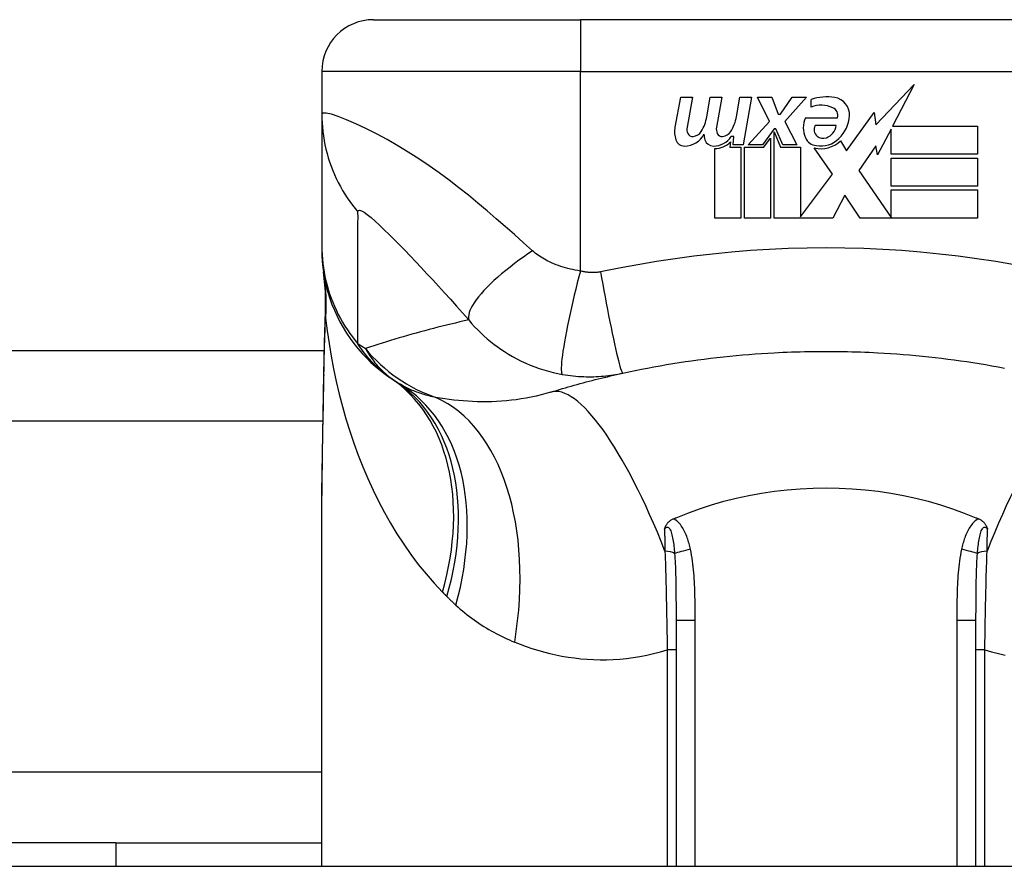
# Model space of a CAD drawing. Header units: inches. Extents: x 6 to 216, y 11 to 118.
# Tile 6 of 212: x 22.894 to 23.644, y 11.895 to 12.54. Entities that reach past the tile are written whole.
import ezdxf

# ---------------------------------------------------------------- set-up
doc = ezdxf.new("R2010")
doc.units = ezdxf.units.IN
doc.header["$MEASUREMENT"] = 0
doc.layers.add('Visible Edges(ANSI)', color=7, linetype='Continuous', lineweight=25)
doc.layers.add('Visible Tangent Edges(ANSI)', color=7, linetype='Continuous', lineweight=25)

msp = doc.modelspace()

# ---------------------------------------------------------------- linework, layer by layer
at = {"layer": 'Visible Edges(ANSI)'}
for p, q in [((23.16371, 12.54012), (23.32119, 12.54012)), ((23.69521, 12.54012), (23.32119, 12.54012)), ((23.12434, 12.50075), (23.12434, 12.46821)), ((23.54615, 12.46001), (23.57538, 12.49081)), ((23.57538, 12.49081), (23.55882, 12.45901)), ((23.39324, 12.45836), (23.39768, 12.48121)), ((23.39768, 12.48121), (23.40648, 12.48121)), ((23.40648, 12.48121), (23.40242, 12.45821)), ((23.41743, 12.46621), (23.42007, 12.48121)), ((23.42007, 12.48121), (23.42887, 12.48121)), ((23.42887, 12.48121), (23.42482, 12.45821)), ((23.44003, 12.46621), (23.44267, 12.48121)), ((23.44267, 12.48121), (23.45147, 12.48121)), ((23.45147, 12.48121), (23.44505, 12.44481)), ((23.45607, 12.48121), (23.46687, 12.48121)), ((23.46507, 12.46249), (23.45607, 12.48121)), ((23.46687, 12.48121), (23.47187, 12.46821)), ((23.47347, 12.46821), (23.48247, 12.48121)), ((23.49327, 12.48121), (23.47687, 12.46261)), ((23.48247, 12.48121), (23.49327, 12.48121)), ((23.49687, 12.47341), (23.49687, 12.47941)), ((23.12434, 12.46821), (23.12434, 12.36778)), ((23.47187, 12.46821), (23.47347, 12.46821)), ((23.49247, 12.46541), (23.51687, 12.46541)), ((23.52387, 12.44011), (23.54482, 12.46948)), ((23.54482, 12.46948), (23.54615, 12.46001)), ((23.44887, 12.44481), (23.46507, 12.46249)), ((23.47687, 12.46261), (23.48607, 12.44481)), ((23.51587, 12.45941), (23.49987, 12.45941)), ((23.55882, 12.45901), (23.62347, 12.45901)), ((23.62347, 12.45901), (23.62347, 12.43761)), ((23.43803, 12.45121), (23.4361, 12.45121)), ((23.43747, 12.44481), (23.43803, 12.45121)), ((23.46867, 12.45706), (23.45977, 12.44481)), ((23.47007, 12.45706), (23.46867, 12.45706)), ((23.46867, 12.45469), (23.47367, 12.44291)), ((23.46867, 12.38901), (23.46867, 12.45469)), ((23.47527, 12.44481), (23.47007, 12.45706)), ((23.55767, 12.45681), (23.54747, 12.43721)), ((23.55767, 12.43761), (23.55767, 12.45681)), ((23.43543, 12.44701), (23.43507, 12.44291)), ((23.43507, 12.44291), (23.44327, 12.44291)), ((23.44505, 12.44481), (23.43747, 12.44481)), ((23.44327, 12.44291), (23.44327, 12.38901)), ((23.44607, 12.44291), (23.46086, 12.44291)), ((23.44607, 12.38901), (23.44607, 12.44291)), ((23.45977, 12.44481), (23.44887, 12.44481)), ((23.46086, 12.44291), (23.46587, 12.44981)), ((23.46587, 12.44981), (23.46587, 12.38901)), ((23.47367, 12.44291), (23.48867, 12.44291)), ((23.48607, 12.44481), (23.47527, 12.44481)), ((23.48867, 12.44291), (23.48867, 12.38985)), ((23.51925, 12.44781), (23.52387, 12.44011)), ((23.54617, 12.44392), (23.53307, 12.42521)), ((23.54747, 12.43721), (23.54617, 12.44392)), ((23.42347, 12.38901), (23.42347, 12.44201)), ((23.51307, 12.42251), (23.49927, 12.44241)), ((23.62347, 12.43761), (23.55767, 12.43761)), ((23.55767, 12.43461), (23.62347, 12.43461)), ((23.55767, 12.41321), (23.55767, 12.43461)), ((23.62347, 12.43461), (23.62347, 12.41321)), ((23.48867, 12.38985), (23.51307, 12.42251)), ((23.53307, 12.42521), (23.55767, 12.38942)), ((23.62347, 12.41321), (23.55767, 12.41321)), ((23.52253, 12.40642), (23.51327, 12.38901)), ((23.53427, 12.38901), (23.52253, 12.40642)), ((23.55767, 12.41041), (23.62347, 12.41041)), ((23.55767, 12.38942), (23.55767, 12.41041)), ((23.62347, 12.41041), (23.62347, 12.38901)), ((23.44327, 12.38901), (23.42347, 12.38901)), ((23.46587, 12.38901), (23.44607, 12.38901)), ((23.51327, 12.38901), (23.46867, 12.38901)), ((23.62347, 12.38901), (23.53427, 12.38901)), ((23.12434, 12.36778), (23.12434, 12.36536)), ((8.41765, 12.28823), (23.12615, 12.28823)), ((23.12434, 11.89523), (23.12434, 12.15118)), ((23.39403, 12.08263), (23.39403, 11.89523)), ((23.62237, 11.89523), (23.62237, 12.08263)), ((22.9676, 11.91323), (22.84316, 11.91323)), ((22.9676, 11.91323), (22.9676, 11.89523)), ((22.9676, 11.91323), (23.12434, 11.91323)), ((5.7102, 11.89523), (41.3062, 11.89523))]:
    msp.add_line(p, q, dxfattribs=at)
at = {"layer": 'Visible Edges(ANSI)', "flags": 128}
for points in [[(23.12434, 12.36536), (23.12443, 12.36072), (23.12471, 12.35604), (23.12518, 12.35133), (23.12584, 12.34662), (23.12669, 12.3419), (23.12775, 12.33719), (23.129, 12.33251), (23.13045, 12.32786), (23.1321, 12.32326), (23.13394, 12.31873), (23.13597, 12.31426), (23.13818, 12.30988), (23.14058, 12.30559), (23.14315, 12.30141), (23.14589, 12.29735), (23.14878, 12.29342), (23.15183, 12.28962), (23.15501, 12.28596), (23.15832, 12.28246), (23.16176, 12.27911), (23.1653, 12.27593), (23.16894, 12.27291), (23.17267, 12.27007), (23.17647, 12.2674)], [(23.12714, 12.31786), (23.12709, 12.33304), (23.1256, 12.34816)], [(23.1258, 12.26976), (23.1263, 12.29406), (23.12714, 12.31786)], [(23.35346, 12.27089), (23.35818, 12.27191), (23.36291, 12.27289), (23.36766, 12.27385), (23.37242, 12.27477), (23.37718, 12.27566), (23.38195, 12.27652), (23.38673, 12.27735), (23.39152, 12.27814), (23.39631, 12.2789), (23.40111, 12.27963), (23.40592, 12.28032), (23.41073, 12.28099), (23.41555, 12.28162), (23.42037, 12.28221), (23.4252, 12.28278), (23.43003, 12.28331), (23.43487, 12.28381), (23.43971, 12.28428), (23.44456, 12.28472), (23.44941, 12.28512), (23.45426, 12.2855), (23.45912, 12.28584), (23.46398, 12.28615), (23.46884, 12.28642)], [(23.46884, 12.28642), (23.47212, 12.28659), (23.47539, 12.28674), (23.47867, 12.28688), (23.48195, 12.287), (23.48523, 12.28711), (23.48851, 12.28721), (23.49179, 12.28729), (23.49507, 12.28735), (23.49835, 12.2874), (23.50163, 12.28744), (23.50492, 12.28746), (23.5082, 12.28747), (23.51148, 12.28746), (23.51476, 12.28744), (23.51804, 12.2874), (23.52132, 12.28735), (23.52461, 12.28729), (23.52789, 12.28721), (23.53117, 12.28711), (23.53445, 12.287), (23.53773, 12.28688), (23.541, 12.28674), (23.54428, 12.28659), (23.54756, 12.28642)], [(23.54756, 12.28642), (23.55242, 12.28615), (23.55728, 12.28584), (23.56213, 12.2855), (23.56699, 12.28512), (23.57184, 12.28472), (23.57668, 12.28428), (23.58153, 12.28381), (23.58636, 12.28331), (23.5912, 12.28278), (23.59603, 12.28221), (23.60085, 12.28162), (23.60567, 12.28099), (23.61048, 12.28032), (23.61529, 12.27963), (23.62009, 12.2789), (23.62488, 12.27814), (23.62967, 12.27735), (23.63445, 12.27652), (23.63922, 12.27566), (23.64398, 12.27477)], [(23.2987, 12.25643), (23.3009, 12.25711), (23.30311, 12.25778), (23.30533, 12.25845), (23.30756, 12.25911), (23.30979, 12.25976), (23.31203, 12.26041), (23.31427, 12.26105), (23.31652, 12.26168), (23.31878, 12.26231), (23.32105, 12.26293), (23.32332, 12.26354), (23.32559, 12.26415), (23.32788, 12.26475), (23.33017, 12.26534), (23.33247, 12.26593), (23.33477, 12.26651), (23.33709, 12.26708), (23.3394, 12.26765), (23.34173, 12.2682), (23.34406, 12.26875), (23.3464, 12.2693), (23.34874, 12.26984), (23.3511, 12.27036), (23.35346, 12.27089)], [(23.12434, 12.15118), (23.12448, 12.1802), (23.12484, 12.2097), (23.12532, 12.23958), (23.1258, 12.26976)], [(23.39403, 12.16079), (23.40291, 12.16435), (23.41195, 12.16762), (23.42113, 12.1706), (23.43044, 12.17327), (23.43988, 12.17565), (23.44944, 12.17772), (23.45912, 12.17947), (23.46888, 12.18092), (23.47869, 12.18204), (23.48854, 12.18284), (23.49841, 12.18332), (23.50831, 12.18348), (23.51821, 12.18331), (23.52812, 12.18282), (23.538, 12.18201), (23.54779, 12.18088), (23.5575, 12.17944), (23.56711, 12.17769), (23.57662, 12.17563), (23.58602, 12.17326), (23.59531, 12.17059), (23.60446, 12.16762), (23.61349, 12.16435), (23.62237, 12.16079)], [(23.38527, 12.15207), (23.38539, 12.15246), (23.38551, 12.15284), (23.38565, 12.15321), (23.38579, 12.15359), (23.38595, 12.15396), (23.38612, 12.15434), (23.3863, 12.15471), (23.3865, 12.15509), (23.38672, 12.15546), (23.38696, 12.15582), (23.38722, 12.15619), (23.3875, 12.15655), (23.3878, 12.15691), (23.38813, 12.15726), (23.38848, 12.15761), (23.38884, 12.15794), (23.38922, 12.15825), (23.38961, 12.15855), (23.39002, 12.15883), (23.39044, 12.1591), (23.39087, 12.15935), (23.39132, 12.15959), (23.39177, 12.15982), (23.39223, 12.16002)], [(23.39223, 12.16002), (23.39231, 12.16006), (23.39238, 12.16009), (23.39246, 12.16012), (23.39253, 12.16015), (23.39261, 12.16018), (23.39268, 12.16022), (23.39276, 12.16025), (23.39283, 12.16028), (23.3929, 12.16031), (23.39298, 12.16034), (23.39305, 12.16038), (23.39313, 12.16041), (23.3932, 12.16044), (23.39328, 12.16047), (23.39335, 12.1605), (23.39343, 12.16053), (23.3935, 12.16057), (23.39358, 12.1606), (23.39365, 12.16063), (23.39373, 12.16066), (23.3938, 12.16069), (23.39388, 12.16072), (23.39395, 12.16076), (23.39403, 12.16079)], [(23.62237, 12.16079), (23.62245, 12.16076), (23.62252, 12.16072), (23.6226, 12.16069), (23.62267, 12.16066), (23.62275, 12.16063), (23.62282, 12.1606), (23.62289, 12.16057), (23.62297, 12.16053), (23.62304, 12.1605), (23.62312, 12.16047), (23.62319, 12.16044), (23.62327, 12.16041), (23.62334, 12.16038), (23.62342, 12.16034), (23.62349, 12.16031), (23.62357, 12.16028), (23.62364, 12.16025), (23.62372, 12.16022), (23.62379, 12.16018), (23.62386, 12.16015), (23.62394, 12.16012), (23.62401, 12.16009), (23.62409, 12.16006), (23.62416, 12.16002)], [(23.62416, 12.16002), (23.62463, 12.15982), (23.62508, 12.15959), (23.62552, 12.15935), (23.62596, 12.1591), (23.62638, 12.15883), (23.62678, 12.15855), (23.62718, 12.15825), (23.62756, 12.15794), (23.62792, 12.15761), (23.62827, 12.15726), (23.6286, 12.15691), (23.6289, 12.15655), (23.62918, 12.15619), (23.62944, 12.15582), (23.62968, 12.15546), (23.6299, 12.15509), (23.6301, 12.15471), (23.63028, 12.15434), (23.63045, 12.15396), (23.63061, 12.15359), (23.63075, 12.15321), (23.63088, 12.15284), (23.63101, 12.15246), (23.63113, 12.15207)]]:
    msp.add_lwpolyline(points, dxfattribs=at)
at = {"layer": 'Visible Edges(ANSI)'}
for centre, radius, start, end in [((23.16371, 12.50075), 0.03937, 90, 180), ((23.50893, 12.44078), 0.04048, 81.56052, 107.33425), ((23.51294, 12.4678), 0.01315, 356.56465, 81.56052), ((23.50472, 12.45452), 0.02046, 64.67838, 112.56091), ((23.51074, 12.46723), 0.0064, 343.52609, 64.67838), ((23.38682, 12.47116), 0.031, 328.55841, 350.82565), ((23.4095, 12.4716), 0.031, 327.59924, 350), ((23.50967, 12.45781), 0.0188, 156.15553, 203.84447), ((23.49958, 12.4686), 0.02654, 314.16843, 356.56465), ((23.41208, 12.4547), 0.0192, 169, 198.47479), ((23.4105, 12.45679), 0.0082, 169.9922, 203.54875), ((23.43289, 12.45679), 0.0082, 170, 203.55712), ((23.50546, 12.45637), 0.00637, 151.45471, 231.16516), ((23.50476, 12.46078), 0.0112, 289.37968, 352.99755), ((23.40056, 12.4602), 0.01637, 269.6788, 333.95078), ((23.40665, 12.45511), 0.004, 203.54875, 276.10268), ((23.40618, 12.45948), 0.0084, 276.10268, 327.60833), ((23.43443, 12.45422), 0.0192, 183.6169, 196.9928), ((23.42262, 12.45983), 0.016, 269.47765, 327.41137), ((23.42904, 12.45511), 0.004, 203.55712, 276.03001), ((23.42858, 12.45949), 0.0084, 276.03001, 327.59924), ((23.50174, 12.45431), 0.01013, 203.84447, 265.08017), ((23.50605, 12.4571), 0.0073, 231.16516, 289.37968), ((23.40051, 12.45083), 0.007, 198.47479, 269.6788), ((23.42253, 12.45059), 0.00676, 196.9928, 269.47765), ((23.42381, 12.45801), 0.016, 268.79525, 316.5849), ((23.50419, 12.46386), 0.022, 257.07905, 313.17854), ((23.50419, 12.46386), 0.01992, 260.40854, 314.16843), ((23.5082, 12.75991), 0.59381, 236.03787, 236.47918), ((23.2455, 12.36333), 0.11811, 236.47918, 238.69993)]:
    msp.add_arc(centre, radius, start, end, dxfattribs=at)
at = {"layer": 'Visible Tangent Edges(ANSI)'}
for p, q in [((23.32119, 12.54012), (23.32119, 12.50075)), ((23.32119, 12.50075), (23.12434, 12.50075)), ((23.32119, 12.50075), (23.69521, 12.50075)), ((23.32119, 12.34867), (23.32119, 12.50075)), ((23.12523, 12.23438), (8.41765, 12.23438)), ((23.39403, 12.08263), (23.4086, 12.08263)), ((23.4086, 11.89523), (23.4086, 12.08263)), ((23.60779, 12.08263), (23.62237, 12.08263)), ((23.60779, 12.08263), (23.60779, 11.89523)), ((23.39403, 12.06019), (23.38728, 12.06019)), ((23.38728, 12.06019), (23.38728, 11.89523)), ((23.62911, 12.06019), (23.62237, 12.06019)), ((23.62911, 11.89523), (23.62911, 12.06019)), ((9.08694, 11.96708), (23.12434, 11.96708))]:
    msp.add_line(p, q, dxfattribs=at)
at = {"layer": 'Visible Tangent Edges(ANSI)', "flags": 128}
for points in [[(23.28473, 12.36407), (23.27785, 12.37022), (23.27093, 12.37639), (23.26404, 12.38249), (23.25716, 12.38854), (23.25022, 12.39453), (23.24317, 12.40046), (23.23602, 12.40633), (23.22874, 12.41212), (23.22132, 12.4178), (23.21376, 12.42337), (23.20605, 12.42881), (23.19819, 12.4341), (23.19021, 12.43921), (23.18213, 12.44411), (23.17401, 12.44878), (23.16593, 12.45314), (23.158, 12.45716), (23.15038, 12.46075), (23.14328, 12.46383), (23.13693, 12.4663), (23.13163, 12.46804), (23.12764, 12.46897), (23.12517, 12.46903), (23.12434, 12.46821)], [(23.12434, 12.46821), (23.12439, 12.46489), (23.12453, 12.46156), (23.12478, 12.45823), (23.12512, 12.45489), (23.12556, 12.45155), (23.1261, 12.44821), (23.12674, 12.44489), (23.12748, 12.44157), (23.12832, 12.43828), (23.12926, 12.43501), (23.1303, 12.43176), (23.13144, 12.42855), (23.13267, 12.42536), (23.13399, 12.42222), (23.13541, 12.41912), (23.13692, 12.41607), (23.13851, 12.41307), (23.14019, 12.41012), (23.14195, 12.40723), (23.14379, 12.4044), (23.1457, 12.40163), (23.14769, 12.39893), (23.14975, 12.3963), (23.15188, 12.39374)], [(23.15188, 12.39374), (23.15213, 12.39479), (23.153, 12.39507), (23.15447, 12.39461), (23.15649, 12.39344), (23.15897, 12.39165), (23.16183, 12.38933), (23.16498, 12.38658), (23.16837, 12.38348), (23.17195, 12.38009), (23.17568, 12.37646), (23.17953, 12.37263), (23.18349, 12.36863), (23.18753, 12.36448), (23.19166, 12.36019), (23.19585, 12.35578), (23.20011, 12.35126), (23.20443, 12.34663), (23.20882, 12.34189), (23.21325, 12.33706), (23.21773, 12.33214), (23.22226, 12.32712), (23.22686, 12.32198), (23.23153, 12.31671), (23.23621, 12.31139)], [(23.15191, 12.29323), (23.15191, 12.29743), (23.15191, 12.30163), (23.15191, 12.30581), (23.15191, 12.30999), (23.15191, 12.31418), (23.15191, 12.31836), (23.15191, 12.32255), (23.15191, 12.32674), (23.15191, 12.33092), (23.15191, 12.33511), (23.15191, 12.33929), (23.15191, 12.34348), (23.15191, 12.34766), (23.15191, 12.35185), (23.15191, 12.35603), (23.15191, 12.36022), (23.15191, 12.36441), (23.15191, 12.36859), (23.15191, 12.37278), (23.15191, 12.37696), (23.15191, 12.38115), (23.15191, 12.38535), (23.15192, 12.38952), (23.15188, 12.39374)], [(23.12434, 12.36778), (23.12439, 12.36447), (23.12453, 12.36114), (23.12478, 12.35781), (23.12512, 12.35447), (23.12556, 12.35113), (23.1261, 12.3478), (23.12675, 12.34447), (23.12749, 12.34116), (23.12833, 12.33786), (23.12927, 12.33459), (23.13031, 12.33134), (23.13145, 12.32812), (23.13268, 12.32493), (23.134, 12.32179), (23.13542, 12.31868), (23.13693, 12.31563), (23.13853, 12.31262), (23.14021, 12.30966), (23.14197, 12.30676), (23.14381, 12.30392), (23.14573, 12.30115), (23.14772, 12.29844), (23.14978, 12.2958), (23.15191, 12.29323)], [(23.28473, 12.36407), (23.28125, 12.36172), (23.27778, 12.3593), (23.27434, 12.35682), (23.27095, 12.3543), (23.26763, 12.35173), (23.26439, 12.34914), (23.26125, 12.34654), (23.25824, 12.34393), (23.25537, 12.34134), (23.25265, 12.33876), (23.2501, 12.33623), (23.24774, 12.33374), (23.24558, 12.33131), (23.24362, 12.32896), (23.24189, 12.3267), (23.24037, 12.32453), (23.23908, 12.32246), (23.23801, 12.32051), (23.23717, 12.31867), (23.23656, 12.31696), (23.23616, 12.31537), (23.23598, 12.31391), (23.236, 12.31259), (23.23621, 12.31139)], [(23.32119, 12.34867), (23.31927, 12.34898), (23.31735, 12.34934), (23.31545, 12.34973), (23.31356, 12.35016), (23.31169, 12.35063), (23.30984, 12.35113), (23.30802, 12.35167), (23.30623, 12.35224), (23.30447, 12.35284), (23.30275, 12.35348), (23.30103, 12.35415), (23.29933, 12.35486), (23.29777, 12.35557), (23.29638, 12.35626), (23.29506, 12.35695), (23.29377, 12.35766), (23.29252, 12.35839), (23.2913, 12.35914), (23.29012, 12.35991), (23.28897, 12.3607), (23.28786, 12.36151), (23.28678, 12.36235), (23.28573, 12.3632), (23.28473, 12.36407)], [(23.65157, 12.35345), (23.63737, 12.35588), (23.62312, 12.35806), (23.60883, 12.35997), (23.59452, 12.36163), (23.58017, 12.36303), (23.5658, 12.36418), (23.55142, 12.36507), (23.53702, 12.3657), (23.52261, 12.36608), (23.5082, 12.36621), (23.49379, 12.36608), (23.47938, 12.3657), (23.46498, 12.36507), (23.45059, 12.36418), (23.43622, 12.36303), (23.42188, 12.36163), (23.40756, 12.35997), (23.39328, 12.35806), (23.37903, 12.35588), (23.36482, 12.35345), (23.35066, 12.35075), (23.33652, 12.348)], [(23.32119, 12.34867), (23.32003, 12.34417), (23.31887, 12.33959), (23.31772, 12.33494), (23.31659, 12.33024), (23.31548, 12.32554), (23.31441, 12.32085), (23.31337, 12.31621), (23.31239, 12.31165), (23.31147, 12.3072), (23.31061, 12.3029), (23.30983, 12.29877), (23.30912, 12.29485), (23.3085, 12.29117), (23.30796, 12.28774), (23.30752, 12.28458), (23.30717, 12.28172), (23.30691, 12.27917), (23.30674, 12.27693), (23.30666, 12.275), (23.30666, 12.27339), (23.30675, 12.27209), (23.30691, 12.27109), (23.30715, 12.27039), (23.30745, 12.26996)], [(23.33652, 12.348), (23.33591, 12.3479), (23.3353, 12.34781), (23.33468, 12.34773), (23.33406, 12.34766), (23.33344, 12.3476), (23.33282, 12.34755), (23.3322, 12.34752), (23.33157, 12.34749), (23.33095, 12.34748), (23.33032, 12.34747), (23.3297, 12.34748), (23.32907, 12.3475), (23.32844, 12.34753), (23.32781, 12.34757), (23.32717, 12.34762), (23.32653, 12.34769), (23.32587, 12.34777), (23.32519, 12.34786), (23.32453, 12.34796), (23.32386, 12.34807), (23.3232, 12.3482), (23.32254, 12.34834), (23.32186, 12.3485), (23.32119, 12.34867)], [(23.33652, 12.348), (23.33734, 12.34337), (23.33819, 12.33865), (23.33907, 12.33386), (23.33996, 12.32904), (23.34087, 12.32422), (23.34179, 12.31942), (23.34271, 12.31468), (23.34364, 12.31005), (23.34455, 12.30554), (23.34544, 12.30121), (23.34631, 12.29708), (23.34716, 12.29319), (23.34797, 12.28956), (23.34873, 12.28622), (23.34946, 12.28319), (23.35013, 12.28049), (23.35074, 12.27812), (23.35131, 12.27609), (23.35181, 12.27441), (23.35225, 12.27307), (23.35264, 12.27206), (23.35297, 12.27137), (23.35324, 12.27098), (23.35346, 12.27089)], [(23.12714, 12.31786), (23.12714, 12.31777), (23.12714, 12.31769), (23.12713, 12.3176), (23.12713, 12.31751), (23.12713, 12.31742), (23.12713, 12.31734), (23.12712, 12.31725), (23.12712, 12.31716), (23.12712, 12.31708), (23.12712, 12.31699), (23.12712, 12.3169), (23.12712, 12.31681), (23.12713, 12.31673), (23.12713, 12.31664), (23.12713, 12.31655), (23.12713, 12.31647), (23.12713, 12.31638), (23.12714, 12.31629), (23.12714, 12.31621), (23.12714, 12.31612), (23.12715, 12.31603), (23.12715, 12.31595), (23.12716, 12.31586), (23.12716, 12.31577)], [(23.12716, 12.31577), (23.12717, 12.31571), (23.12717, 12.31563), (23.12718, 12.31556), (23.12718, 12.31547), (23.12718, 12.31538), (23.12719, 12.31529), (23.12719, 12.31519), (23.1272, 12.31509), (23.1272, 12.31498), (23.1272, 12.31486), (23.12721, 12.31475), (23.12721, 12.31462), (23.12722, 12.31449), (23.12722, 12.31436), (23.12722, 12.31422), (23.12723, 12.31408), (23.12723, 12.31394), (23.12724, 12.31379), (23.12724, 12.31363), (23.12724, 12.31347), (23.12725, 12.31331), (23.12725, 12.31314), (23.12726, 12.31297), (23.12726, 12.3128)], [(23.12596, 12.26917), (23.12599, 12.27102), (23.12603, 12.27287), (23.12606, 12.27471), (23.1261, 12.27656), (23.12614, 12.2784), (23.12618, 12.28024), (23.12622, 12.28207), (23.12626, 12.2839), (23.12631, 12.28573), (23.12636, 12.28756), (23.12641, 12.28939), (23.12646, 12.29121), (23.12651, 12.29303), (23.12657, 12.29484), (23.12663, 12.29665), (23.12669, 12.29846), (23.12675, 12.30027), (23.12681, 12.30207), (23.12688, 12.30387), (23.12695, 12.30566), (23.12703, 12.30745), (23.1271, 12.30924), (23.12718, 12.31102), (23.12726, 12.3128)], [(23.12726, 12.3128), (23.12845, 12.30307), (23.12985, 12.29337), (23.13146, 12.28369), (23.13328, 12.27405), (23.13531, 12.26446), (23.13756, 12.25492), (23.14002, 12.24545), (23.14269, 12.23606), (23.14558, 12.22675), (23.14869, 12.21754), (23.15202, 12.20844), (23.15557, 12.19945), (23.15933, 12.19058), (23.16333, 12.18185), (23.16754, 12.17327), (23.17199, 12.16483), (23.17667, 12.15655), (23.18159, 12.14844), (23.18676, 12.1405), (23.19216, 12.13276), (23.19781, 12.12523), (23.20371, 12.11794), (23.20984, 12.1109), (23.21623, 12.10413)], [(23.23621, 12.31139), (23.23281, 12.31063), (23.22943, 12.30986), (23.22605, 12.30907), (23.22269, 12.30828), (23.21934, 12.30747), (23.21599, 12.30664), (23.21266, 12.3058), (23.20934, 12.30495), (23.20603, 12.30409), (23.20273, 12.30322), (23.19944, 12.30233), (23.19616, 12.30143), (23.19289, 12.30052), (23.18963, 12.29959), (23.18638, 12.29865), (23.18314, 12.2977), (23.17991, 12.29674), (23.17669, 12.29576), (23.17348, 12.29478), (23.17028, 12.29378), (23.16709, 12.29276), (23.16391, 12.29174), (23.16074, 12.2907), (23.15758, 12.28965)], [(23.23621, 12.31139), (23.23843, 12.30879), (23.24071, 12.30628), (23.24303, 12.30386), (23.24539, 12.30152), (23.24781, 12.29927), (23.25026, 12.2971), (23.25276, 12.29501), (23.25531, 12.293), (23.25791, 12.29106), (23.26056, 12.28919), (23.26331, 12.28735), (23.26636, 12.28544), (23.26965, 12.28352), (23.27295, 12.28173), (23.27625, 12.28007), (23.27959, 12.27852), (23.28298, 12.27707), (23.28641, 12.27572), (23.28987, 12.27449), (23.29336, 12.27336), (23.29687, 12.27234), (23.30039, 12.27144), (23.30392, 12.27064), (23.30745, 12.26996)], [(23.17647, 12.2674), (23.17541, 12.26813), (23.17436, 12.26888), (23.17331, 12.26965), (23.17226, 12.27046), (23.17122, 12.27129), (23.17018, 12.27214), (23.16914, 12.27303), (23.16811, 12.27394), (23.16707, 12.27488), (23.16605, 12.27585), (23.16502, 12.27686), (23.16399, 12.27789), (23.16297, 12.27896), (23.16195, 12.28007), (23.16093, 12.2812), (23.15992, 12.28238), (23.15891, 12.28359), (23.1579, 12.28484), (23.15689, 12.28613), (23.15589, 12.28747), (23.15489, 12.28884), (23.15389, 12.29026), (23.1529, 12.29172), (23.15191, 12.29323)], [(23.15758, 12.28965), (23.15818, 12.28855), (23.15881, 12.28745), (23.15947, 12.28635), (23.16015, 12.28526), (23.16086, 12.28418), (23.16159, 12.28309), (23.16235, 12.28202), (23.16314, 12.28094), (23.16396, 12.27988), (23.1648, 12.27882), (23.16568, 12.27777), (23.16659, 12.27672), (23.16753, 12.27568), (23.1685, 12.27465), (23.1695, 12.27362), (23.17054, 12.27261), (23.17162, 12.2716), (23.17273, 12.27061), (23.17389, 12.26962), (23.17508, 12.26864), (23.17631, 12.26768), (23.17759, 12.26673), (23.17891, 12.26579), (23.18027, 12.26486)], [(23.30745, 12.26996), (23.30953, 12.26961), (23.31159, 12.2693), (23.31364, 12.26903), (23.31566, 12.2688), (23.31768, 12.2686), (23.31971, 12.26844), (23.32174, 12.26831), (23.32374, 12.26822), (23.32568, 12.26817), (23.3276, 12.26814), (23.3295, 12.26815), (23.33139, 12.26819), (23.33326, 12.26825), (23.33512, 12.26835), (23.33698, 12.26847), (23.33884, 12.26863), (23.34069, 12.26881), (23.34253, 12.26902), (23.34437, 12.26926), (23.3462, 12.26953), (23.34803, 12.26983), (23.34984, 12.27015), (23.35165, 12.27051), (23.35346, 12.27089)], [(23.12434, 12.15118), (23.12435, 12.15596), (23.12436, 12.16074), (23.12438, 12.16555), (23.12442, 12.17036), (23.12446, 12.17519), (23.12451, 12.18004), (23.12456, 12.1849), (23.12462, 12.18977), (23.12469, 12.19465), (23.12476, 12.19955), (23.12483, 12.20446), (23.12491, 12.20938), (23.125, 12.21431), (23.12508, 12.21925), (23.12517, 12.2242), (23.12525, 12.22916), (23.12534, 12.23413), (23.12543, 12.23911), (23.12552, 12.2441), (23.12561, 12.24909), (23.1257, 12.2541), (23.12579, 12.25912), (23.12588, 12.26414), (23.12596, 12.26917)], [(23.1258, 12.26976), (23.1258, 12.26973), (23.1258, 12.26971), (23.1258, 12.26968), (23.1258, 12.26966), (23.12581, 12.26963), (23.12581, 12.26961), (23.12581, 12.26958), (23.12582, 12.26956), (23.12582, 12.26954), (23.12583, 12.26951), (23.12583, 12.26949), (23.12584, 12.26946), (23.12585, 12.26944), (23.12585, 12.26941), (23.12586, 12.26939), (23.12587, 12.26936), (23.12588, 12.26934), (23.12589, 12.26932), (23.1259, 12.26929), (23.12591, 12.26927), (23.12592, 12.26924), (23.12594, 12.26922), (23.12595, 12.26919), (23.12596, 12.26917)], [(23.21119, 12.25238), (23.20989, 12.25265), (23.2086, 12.25293), (23.20733, 12.25322), (23.20608, 12.25353), (23.20484, 12.25385), (23.20361, 12.25418), (23.2024, 12.25453), (23.20121, 12.25488), (23.20003, 12.25526), (23.19886, 12.25564), (23.19771, 12.25604), (23.19658, 12.25645), (23.19546, 12.25687), (23.19435, 12.25731), (23.19326, 12.25776), (23.19219, 12.25822), (23.19113, 12.2587), (23.19009, 12.25919), (23.18906, 12.25969), (23.18804, 12.26021), (23.18704, 12.26074), (23.18606, 12.26128), (23.18509, 12.26184), (23.18414, 12.26241)], [(23.2987, 12.25643), (23.29501, 12.25533), (23.29129, 12.25433), (23.28755, 12.25342), (23.28379, 12.2526), (23.28001, 12.25187), (23.27623, 12.25123), (23.27244, 12.25067), (23.26866, 12.25021), (23.2649, 12.24982), (23.26114, 12.24952), (23.25741, 12.2493), (23.2537, 12.24915), (23.25, 12.24907), (23.24633, 12.24907), (23.24268, 12.24914), (23.23906, 12.24927), (23.23546, 12.24946), (23.23189, 12.24972), (23.22835, 12.25003), (23.22484, 12.2504), (23.22137, 12.25082), (23.21793, 12.25129), (23.21454, 12.25181), (23.21119, 12.25238)], [(23.40505, 12.13669), (23.4048, 12.1378), (23.40453, 12.1389), (23.40425, 12.14001), (23.40395, 12.14111), (23.40363, 12.14221), (23.4033, 12.1433), (23.40294, 12.14439), (23.40256, 12.14547), (23.40216, 12.14654), (23.40174, 12.1476), (23.40129, 12.14865), (23.40082, 12.14968), (23.40032, 12.1507), (23.39979, 12.1517), (23.39922, 12.15268), (23.39862, 12.15365), (23.39798, 12.15458), (23.3973, 12.15549), (23.39658, 12.15638), (23.3958, 12.15722), (23.39498, 12.15802), (23.39412, 12.15875), (23.3932, 12.15943), (23.39223, 12.16002)], [(23.62416, 12.16002), (23.6232, 12.15943), (23.62228, 12.15875), (23.62141, 12.15802), (23.62059, 12.15722), (23.61982, 12.15638), (23.61909, 12.15549), (23.61841, 12.15458), (23.61777, 12.15365), (23.61718, 12.15269), (23.61661, 12.1517), (23.61608, 12.1507), (23.61558, 12.14968), (23.6151, 12.14865), (23.61466, 12.1476), (23.61423, 12.14654), (23.61383, 12.14547), (23.61346, 12.14439), (23.6131, 12.1433), (23.61276, 12.14221), (23.61245, 12.14111), (23.61215, 12.14001), (23.61186, 12.1389), (23.6116, 12.1378), (23.61135, 12.13669)], [(23.38527, 12.15207), (23.38574, 12.15268), (23.38623, 12.15316), (23.38674, 12.15347), (23.38725, 12.1536), (23.38776, 12.15354), (23.38826, 12.15328), (23.38873, 12.15284), (23.38918, 12.15224), (23.38958, 12.15151), (23.38996, 12.15067), (23.39031, 12.14973), (23.39063, 12.14871), (23.39091, 12.14764), (23.39118, 12.14652), (23.39142, 12.14536), (23.39165, 12.14415), (23.39185, 12.14291), (23.39204, 12.14164), (23.39222, 12.14034), (23.39238, 12.13901), (23.39252, 12.13767), (23.39266, 12.13631), (23.39279, 12.13493), (23.3929, 12.13355)], [(23.38527, 12.15207), (23.38528, 12.15139), (23.38529, 12.1507), (23.38531, 12.15001), (23.38532, 12.14931), (23.38534, 12.14862), (23.38535, 12.14793), (23.38536, 12.14724), (23.38538, 12.14654), (23.38539, 12.14585), (23.38541, 12.14515), (23.38542, 12.14445), (23.38544, 12.14376), (23.38545, 12.14306), (23.38546, 12.14236), (23.38548, 12.14166), (23.38549, 12.14096), (23.38551, 12.14026), (23.38552, 12.13956), (23.38554, 12.13885), (23.38555, 12.13815), (23.38557, 12.13745), (23.38558, 12.13674), (23.38559, 12.13604), (23.38561, 12.13533)], [(23.6235, 12.13355), (23.62361, 12.13493), (23.62374, 12.13631), (23.62387, 12.13767), (23.62402, 12.13901), (23.62418, 12.14034), (23.62436, 12.14164), (23.62455, 12.14291), (23.62475, 12.14415), (23.62498, 12.14536), (23.62522, 12.14652), (23.62548, 12.14764), (23.62577, 12.14871), (23.62609, 12.14973), (23.62643, 12.15067), (23.62681, 12.15151), (23.62722, 12.15224), (23.62767, 12.15284), (23.62814, 12.15328), (23.62863, 12.15354), (23.62914, 12.1536), (23.62966, 12.15347), (23.63016, 12.15316), (23.63066, 12.15268), (23.63113, 12.15207)], [(23.63079, 12.13533), (23.6308, 12.13604), (23.63082, 12.13674), (23.63083, 12.13745), (23.63085, 12.13815), (23.63086, 12.13885), (23.63087, 12.13956), (23.63089, 12.14026), (23.6309, 12.14096), (23.63092, 12.14166), (23.63093, 12.14236), (23.63095, 12.14306), (23.63096, 12.14376), (23.63098, 12.14445), (23.63099, 12.14515), (23.631, 12.14585), (23.63102, 12.14654), (23.63103, 12.14724), (23.63105, 12.14793), (23.63106, 12.14862), (23.63107, 12.14931), (23.63109, 12.15001), (23.6311, 12.1507), (23.63112, 12.15139), (23.63113, 12.15207)], [(23.4086, 12.08263), (23.4086, 12.08489), (23.4086, 12.08715), (23.40859, 12.08941), (23.40857, 12.09167), (23.40855, 12.09393), (23.40853, 12.09619), (23.40849, 12.09845), (23.40845, 12.10071), (23.40839, 12.10297), (23.40833, 12.10523), (23.40825, 12.10749), (23.40815, 12.10975), (23.40804, 12.112), (23.40791, 12.11426), (23.40776, 12.11652), (23.40758, 12.11878), (23.40739, 12.12103), (23.40716, 12.12329), (23.40691, 12.12554), (23.40662, 12.12778), (23.40629, 12.13002), (23.40592, 12.13225), (23.40551, 12.13448), (23.40505, 12.13669)], [(23.61135, 12.13669), (23.61089, 12.13448), (23.61048, 12.13225), (23.61011, 12.13002), (23.60978, 12.12778), (23.60949, 12.12554), (23.60924, 12.12329), (23.60901, 12.12103), (23.60881, 12.11878), (23.60864, 12.11652), (23.60849, 12.11426), (23.60836, 12.11201), (23.60824, 12.10975), (23.60815, 12.10749), (23.60807, 12.10523), (23.608, 12.10297), (23.60795, 12.10071), (23.6079, 12.09845), (23.60787, 12.09619), (23.60784, 12.09393), (23.60782, 12.09167), (23.60781, 12.08941), (23.6078, 12.08715), (23.6078, 12.08489), (23.60779, 12.08263)], [(23.38561, 12.13533), (23.38571, 12.13233), (23.3858, 12.12932), (23.38589, 12.12629), (23.38598, 12.12325), (23.38607, 12.12019), (23.38616, 12.11712), (23.38624, 12.11403), (23.38632, 12.11093), (23.3864, 12.10783), (23.38647, 12.10471), (23.38655, 12.10158), (23.38662, 12.09844), (23.38669, 12.09529), (23.38675, 12.09213), (23.38681, 12.08897), (23.38688, 12.08579), (23.38693, 12.0826), (23.38699, 12.07941), (23.38704, 12.07621), (23.3871, 12.07301), (23.38715, 12.06981), (23.38719, 12.0666), (23.38724, 12.06339), (23.38728, 12.06019)], [(23.3929, 12.13355), (23.39305, 12.1316), (23.39318, 12.12963), (23.39329, 12.12763), (23.3934, 12.12562), (23.39349, 12.12359), (23.39357, 12.12154), (23.39364, 12.11947), (23.3937, 12.11739), (23.39376, 12.1153), (23.39381, 12.11319), (23.39385, 12.11107), (23.39388, 12.10894), (23.39391, 12.1068), (23.39394, 12.10465), (23.39396, 12.10249), (23.39398, 12.10032), (23.39399, 12.09814), (23.394, 12.09594), (23.39401, 12.09374), (23.39402, 12.09154), (23.39402, 12.08932), (23.39402, 12.0871), (23.39402, 12.08487), (23.39403, 12.08263)], [(23.62237, 12.08263), (23.62237, 12.08487), (23.62237, 12.0871), (23.62238, 12.08932), (23.62238, 12.09154), (23.62239, 12.09374), (23.62239, 12.09594), (23.62241, 12.09813), (23.62242, 12.10032), (23.62244, 12.10249), (23.62246, 12.10465), (23.62248, 12.1068), (23.62251, 12.10894), (23.62255, 12.11107), (23.62259, 12.11319), (23.62264, 12.1153), (23.62269, 12.11739), (23.62276, 12.11947), (23.62283, 12.12154), (23.62291, 12.12359), (23.623, 12.12562), (23.6231, 12.12763), (23.62322, 12.12963), (23.62335, 12.1316), (23.6235, 12.13355)], [(23.62911, 12.06019), (23.62916, 12.06339), (23.6292, 12.0666), (23.62925, 12.06981), (23.6293, 12.07301), (23.62935, 12.07621), (23.62941, 12.07941), (23.62946, 12.0826), (23.62952, 12.08579), (23.62958, 12.08897), (23.62965, 12.09213), (23.62971, 12.09529), (23.62978, 12.09844), (23.62985, 12.10158), (23.62992, 12.10471), (23.63, 12.10783), (23.63008, 12.11093), (23.63016, 12.11403), (23.63024, 12.11712), (23.63032, 12.12019), (23.63041, 12.12325), (23.6305, 12.12629), (23.63059, 12.12932), (23.63069, 12.13233), (23.63079, 12.13533)], [(23.21623, 12.10413), (23.21637, 12.10399), (23.2165, 12.10385), (23.21664, 12.10371), (23.21678, 12.10357), (23.21692, 12.10343), (23.21706, 12.10328), (23.2172, 12.10314), (23.21734, 12.103), (23.21748, 12.10286), (23.21762, 12.10272), (23.21776, 12.10258), (23.21789, 12.10244), (23.21803, 12.1023), (23.21817, 12.10216), (23.21831, 12.10202), (23.21845, 12.10188), (23.21859, 12.10173), (23.21873, 12.10159), (23.21887, 12.10145), (23.21901, 12.10131), (23.21915, 12.10117), (23.21929, 12.10103), (23.21943, 12.10089), (23.21958, 12.10075)], [(23.21958, 12.10075), (23.21985, 12.10047), (23.22013, 12.10019), (23.22041, 12.09991), (23.22069, 12.09964), (23.22097, 12.09936), (23.22125, 12.09908), (23.22154, 12.09881), (23.22182, 12.09853), (23.2221, 12.09826), (23.22238, 12.09798), (23.22267, 12.09771), (23.22295, 12.09744), (23.22323, 12.09717), (23.22352, 12.09689), (23.2238, 12.09662), (23.22409, 12.09635), (23.22437, 12.09608), (23.22466, 12.09581), (23.22495, 12.09554), (23.22523, 12.09527), (23.22552, 12.09501), (23.22581, 12.09474), (23.2261, 12.09447), (23.22639, 12.09421)], [(23.22639, 12.09421), (23.22807, 12.09269), (23.22976, 12.0912), (23.23148, 12.08974), (23.23321, 12.08831), (23.23495, 12.08691), (23.23672, 12.08555), (23.2385, 12.08421), (23.2403, 12.0829), (23.24212, 12.08163), (23.24395, 12.08038), (23.24579, 12.07916), (23.24765, 12.07798), (23.24953, 12.07682), (23.25143, 12.07569), (23.25333, 12.0746), (23.25526, 12.07353), (23.2572, 12.07249), (23.25915, 12.07147), (23.26112, 12.07049), (23.26311, 12.06953), (23.2651, 12.06861), (23.26712, 12.06771), (23.26914, 12.06684), (23.27118, 12.066)], [(23.27118, 12.066), (23.27548, 12.06432), (23.27983, 12.06273), (23.28424, 12.06125), (23.28872, 12.05986), (23.29325, 12.05858), (23.29783, 12.05741), (23.30246, 12.05635), (23.30714, 12.05542), (23.31188, 12.0546), (23.31665, 12.05392), (23.32147, 12.05337), (23.32633, 12.05295), (23.33123, 12.05268), (23.33617, 12.05255), (23.34115, 12.05257), (23.34616, 12.05275), (23.35122, 12.05308), (23.3563, 12.05358), (23.36142, 12.05424), (23.36657, 12.05507), (23.37174, 12.05608), (23.37691, 12.05727), (23.3821, 12.05864), (23.38728, 12.06019)], [(23.62911, 12.06019), (23.6343, 12.05864), (23.63948, 12.05727), (23.64466, 12.05608)]]:
    msp.add_lwpolyline(points, dxfattribs=at)
at = {"layer": 'Visible Tangent Edges(ANSI)'}
msp.add_arc((23.38748, 12.66051), 0.43633, 237.32435, 238.20432, dxfattribs=at)
for centre, major_axis, ratio, start_param, end_param in [((22.93085, 12.31948), (0.19475, 0.02867), 0.91694, 6.10346, 6.283185), ((22.93191, 12.3128), (0.19409, 0.03285), 0.802573, 6.07533, 6.283185), ((23.24812, 12.36421), (-0.03746, 0.11201), 0.992002, 1.934247, 2.496049), ((23.0665, 12.10413), (0.10997, 0.16327), 0.696909, 5.151259, 6.283185), ((23.07156, 12.10075), (0.10871, 0.16411), 0.689059, 5.140584, 6.283185), ((23.35709, 12.06843), (-0.05839, 0.18799), 0.249251, 4.997807, 6.283185), ((23.65931, 12.06843), (0.05839, 0.18799), 0.249251, 0, 1.285379), ((23.08187, 12.09421), (0.10227, 0.1682), 0.678602, 5.103708, 6.283185), ((23.14964, 12.066), (0.05083, 0.19017), 0.604241, 4.872507, 6.187736), ((23.41034, 12.13669), (0.01927, 0.00402), 0.056853, 1.836987, 2.689915), ((23.60606, 12.13669), (0.01927, -0.00402), 0.056853, 0.451678, 1.304606), ((23.38418, 12.13198), (-0.00984, 0), 0.343453, 3.624092, 4.566988), ((23.63221, 12.13198), (-0.00984, 0), 0.343453, 4.857789, 5.800686)]:
    msp.add_ellipse(centre, major_axis=major_axis, ratio=ratio, start_param=start_param, end_param=end_param, dxfattribs=at)

doc.saveas('drawing.dxf')
